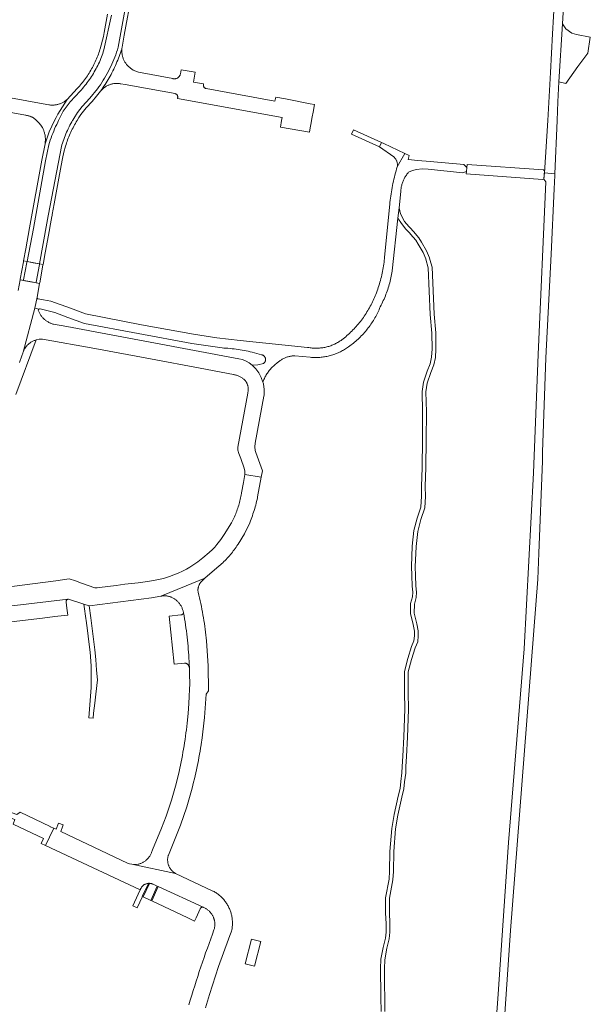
# Model space of a CAD drawing. Extents: x 152825 to 164088, y 457113 to 463005.
# Tile 225 of 256: x 158909 to 159088, y 459723 to 460032. Entities that reach past the tile are written whole.
import ezdxf

# ---------------------------------------------------------------- set-up
doc = ezdxf.new("R2010")
doc.units = 0
doc.header["$LTSCALE"] = 0.5
for name, color, linetype, lineweight in [('B-PV-VH-GESLOTENVERHARDING_ASFALT-GV', 251, 'CONTINUOUS', 18), ('B-PV-VH-GESLOTENVERHARDING_KUNSTSTOF-GV', 251, 'CONTINUOUS', 18), ('B-PV-VH-ONVERHARD_ZAND-GV', 251, 'CONTINUOUS', 18), ('B-PV-VH-OPENVERHARDING_BETONSTRAATSTEEN-GV', 251, 'CONTINUOUS', 18)]:
    doc.layers.add(name, color=color, linetype=linetype, lineweight=lineweight)

msp = doc.modelspace()

# ---------------------------------------------------------------- linework, layer by layer
at = {"layer": 'B-PV-VH-GESLOTENVERHARDING_ASFALT-GV', "flags": 128}
for points in [[(159080.54, 460055.97), (159079.23, 460056.038), (159077.514, 460056.127), (159077.131, 460048.979), (159075.892, 460027.148), (159075.341, 460015.076), (159074.434, 460000), (159073.4, 459983.57), (159076.644, 459983.275), (159077.375, 460000), (159077.63, 460005.85), (159077.93, 460012.068), (159079.086, 460030.311), (159079.491, 460037.443), (159079.56, 460038.653), (159080.41, 460053.63), (159080.491, 460055.092)], [(159022.31, 459993.09), (159013.52, 459997.05), (159012.91, 459995.69), (159021.67, 459991.74)], [(159023.022, 459992.753), (159022.31, 459993.09), (159021.67, 459991.74), (159026.15, 459988.59), (159026.163, 459988.579), (159026.284, 459988.468), (159026.398, 459988.352), (159026.508, 459988.23), (159026.611, 459988.103), (159026.707, 459987.971), (159026.797, 459987.835), (159026.88, 459987.694), (159026.957, 459987.55), (159027.026, 459987.402), (159027.088, 459987.251), (159027.142, 459987.096), (159027.189, 459986.94), (159027.228, 459986.781), (159027.259, 459986.621), (159027.282, 459986.459), (159027.298, 459986.296), (159027.305, 459986.133), (159027.305, 459985.969), (159027.296, 459985.806), (159027.28, 459985.644), (159027.255, 459985.482), (159029.61, 459989.64)], [(159030.984, 459988.989), (159029.61, 459989.64), (159027.255, 459985.482), (159027.058, 459984.839), (159026.868, 459984.195), (159026.686, 459983.547), (159026.512, 459982.898), (159026.346, 459982.247), (159026.187, 459981.594), (159026.036, 459980.939), (159025.893, 459980.282), (159025.758, 459979.624), (159025.631, 459978.964), (159025.511, 459978.302), (159025.4, 459977.64), (159025.296, 459976.976), (159025.2, 459976.31), (159025.112, 459975.644), (159025.032, 459974.977), (159024.96, 459974.308), (159024.91, 459973.79), (159023.3, 459957.12), (159023.26, 459956.709), (159023.196, 459956.133), (159023.125, 459955.557), (159023.045, 459954.982), (159022.958, 459954.408), (159022.863, 459953.836), (159022.76, 459953.264), (159022.649, 459952.695), (159022.53, 459952.127), (159022.404, 459951.561), (159022.269, 459950.996), (159022.127, 459950.433), (159021.977, 459949.873), (159021.82, 459949.314), (159021.654, 459948.758), (159021.481, 459948.204), (159021.301, 459947.653), (159021.113, 459947.104), (159020.917, 459946.557), (159020.714, 459946.014), (159020.503, 459945.473), (159020.5, 459945.466), (159020.312, 459944.989), (159020.116, 459944.514), (159019.913, 459944.043), (159019.702, 459943.575), (159019.484, 459943.11), (159019.259, 459942.648), (159019.027, 459942.19), (159018.787, 459941.736), (159018.541, 459941.286), (159018.288, 459940.839), (159018.027, 459940.397), (159017.76, 459939.959), (159017.486, 459939.524), (159017.205, 459939.095), (159016.918, 459938.669), (159016.624, 459938.248), (159016.323, 459937.832), (159016.016, 459937.42), (159015.703, 459937.014), (159015.383, 459936.612), (159015.057, 459936.215), (159014.725, 459935.824), (159014.387, 459935.437), (159014.043, 459935.056), (159013.693, 459934.681), (159013.338, 459934.311), (159012.976, 459933.946), (159012.609, 459933.587), (159012.236, 459933.234), (159011.858, 459932.887), (159011.475, 459932.545), (159011.086, 459932.21), (159010.692, 459931.881), (159010.293, 459931.558), (159009.889, 459931.241), (159009.622, 459931.049), (159009.351, 459930.864), (159009.076, 459930.685), (159008.796, 459930.513), (159008.512, 459930.348), (159008.224, 459930.19), (159007.932, 459930.039), (159007.637, 459929.895), (159007.338, 459929.758), (159007.036, 459929.629), (159006.731, 459929.507), (159006.423, 459929.393), (159006.113, 459929.286), (159005.8, 459929.187), (159005.484, 459929.095), (159005.167, 459929.011), (159004.847, 459928.935), (159004.526, 459928.866), (159004.203, 459928.806), (159003.879, 459928.753), (159003.554, 459928.708), (159003.227, 459928.671), (159002.9, 459928.642), (159002.572, 459928.622), (159002.244, 459928.609), (159001.916, 459928.604), (159001.587, 459928.607), (159001.259, 459928.618), (159000.931, 459928.637), (159000.604, 459928.664), (159000.277, 459928.699), (159000, 459928.735), (158999.575, 459928.773), (158999.15, 459928.82), (158978.01, 459930.99), (158970.696, 459931.872), (158963.42, 459933.02), (158947.1, 459935.95), (158929.46, 459939.39), (158924.768, 459941.107), (158918.69, 459943.33), (158916.31, 459943.73), (158914.715, 459944.047), (158914.695, 459944.051), (158914.635, 459944.07), (158914.577, 459944.096), (158914.524, 459944.129), (158914.475, 459944.168), (158914.431, 459944.214), (158914.393, 459944.265), (158914.363, 459944.319), (158914.339, 459944.378), (158914.323, 459944.439), (158914.315, 459944.501), (158914.314, 459944.564), (158914.322, 459944.627), (158913.61, 459941.16), (158914.895, 459940.851), (158915.076, 459940.922), (158915.27, 459940.92), (158919.94, 459939.8), (158924.011, 459938.273), (158929.22, 459936.32), (158962.86, 459930.12), (158972.35, 459928.69), (158972.911, 459928.659), (158973.549, 459928.616), (158974.186, 459928.565), (158974.823, 459928.507), (158975.459, 459928.44), (158976.095, 459928.365), (158976.729, 459928.283), (158977.362, 459928.192), (158977.994, 459928.094), (158978.625, 459927.988), (158979.254, 459927.873), (158979.882, 459927.751), (158980.508, 459927.621), (158981.133, 459927.484), (158981.756, 459927.338), (158983.229, 459926.961), (158984.69, 459926.54), (158984.76, 459926.527), (158984.867, 459926.5), (158984.971, 459926.465), (158985.073, 459926.423), (158985.171, 459926.373), (158985.266, 459926.317), (158985.356, 459926.253), (158985.441, 459926.184), (158985.521, 459926.108), (158985.595, 459926.027), (158985.663, 459925.941), (158985.725, 459925.85), (158985.78, 459925.754), (158985.828, 459925.655), (158985.868, 459925.553), (158985.901, 459925.448), (158985.926, 459925.341), (158985.944, 459925.232), (158985.953, 459925.122), (158985.955, 459925.012), (158985.948, 459924.903), (158985.934, 459924.794), (158985.912, 459924.686), (158985.881, 459924.58), (158985.844, 459924.477), (158985.799, 459924.376), (158985.746, 459924.28), (158985.687, 459924.187), (158985.621, 459924.098), (158985.549, 459924.015), (158985.472, 459923.938), (158985.388, 459923.866), (158985.3, 459923.8), (158983.575, 459923.397), (158981.805, 459923.323), (158982.952, 459922.173), (158983.88, 459920.84), (158984.605, 459919.45), (158985.129, 459917.973), (158985.23, 459918.247), (158985.347, 459918.544), (158985.472, 459918.839), (158985.604, 459919.13), (158985.744, 459919.418), (158985.891, 459919.703), (158986.045, 459919.983), (158986.205, 459920.26), (158986.373, 459920.532), (158986.547, 459920.801), (158986.728, 459921.065), (158986.916, 459921.324), (158987.11, 459921.578), (158987.31, 459921.828), (158987.516, 459922.073), (158987.729, 459922.312), (158987.947, 459922.546), (158988.172, 459922.774), (158988.401, 459922.997), (158988.637, 459923.213), (158988.877, 459923.424), (158989.123, 459923.629), (158989.374, 459923.828), (158989.63, 459924.02), (158989.684, 459924.069), (158989.88, 459924.24), (158990.081, 459924.404), (158990.287, 459924.562), (158990.498, 459924.713), (158990.713, 459924.858), (158990.933, 459924.996), (158991.157, 459925.128), (158991.385, 459925.252), (158991.616, 459925.37), (158991.851, 459925.48), (158992.089, 459925.583), (158992.331, 459925.678), (158992.575, 459925.766), (158992.821, 459925.847), (158993.071, 459925.919), (158993.322, 459925.984), (158993.575, 459926.042), (158993.83, 459926.091), (158994.086, 459926.133), (158994.343, 459926.167), (158994.602, 459926.192), (158994.861, 459926.21), (158995.12, 459926.22), (159000, 459925.768), (159000.372, 459925.736), (159000.746, 459925.712), (159001.119, 459925.695), (159001.493, 459925.687), (159001.867, 459925.687), (159002.24, 459925.694), (159002.614, 459925.71), (159002.987, 459925.734), (159003.36, 459925.766), (159003.731, 459925.805), (159004.102, 459925.853), (159004.472, 459925.908), (159004.841, 459925.972), (159005.207, 459926.043), (159005.573, 459926.122), (159005.937, 459926.209), (159006.298, 459926.304), (159006.658, 459926.406), (159007.015, 459926.516), (159007.37, 459926.634), (159007.722, 459926.759), (159008.072, 459926.892), (159008.418, 459927.032), (159008.762, 459927.18), (159009.102, 459927.335), (159009.439, 459927.497), (159009.772, 459927.666), (159010.102, 459927.843), (159010.428, 459928.026), (159010.749, 459928.216), (159011.067, 459928.414), (159011.38, 459928.618), (159011.627, 459928.785), (159012.018, 459929.056), (159012.403, 459929.333), (159012.785, 459929.616), (159013.161, 459929.907), (159013.533, 459930.203), (159013.899, 459930.505), (159014.26, 459930.814), (159014.617, 459931.129), (159014.967, 459931.449), (159015.312, 459931.776), (159015.652, 459932.108), (159015.986, 459932.446), (159016.315, 459932.789), (159016.637, 459933.138), (159016.954, 459933.493), (159017.264, 459933.852), (159017.569, 459934.217), (159017.867, 459934.587), (159018.159, 459934.962), (159018.445, 459935.342), (159018.724, 459935.726), (159018.997, 459936.115), (159019.263, 459936.509), (159019.522, 459936.907), (159019.775, 459937.31), (159020.021, 459937.716), (159020.26, 459938.127), (159020.492, 459938.541), (159020.717, 459938.96), (159020.935, 459939.382), (159021.146, 459939.808), (159021.349, 459940.237), (159021.546, 459940.67), (159021.735, 459941.106), (159021.917, 459941.545), (159021.936, 459941.593), (159021.943, 459941.607), (159022.185, 459942.071), (159022.426, 459942.552), (159022.66, 459943.037), (159022.887, 459943.525), (159023.107, 459944.016), (159023.319, 459944.511), (159023.524, 459945.009), (159023.722, 459945.51), (159023.912, 459946.013), (159024.095, 459946.52), (159024.27, 459947.029), (159024.437, 459947.541), (159024.597, 459948.055), (159024.749, 459948.571), (159024.894, 459949.09), (159025.03, 459949.61), (159025.159, 459950.133), (159025.281, 459950.658), (159025.394, 459951.184), (159025.5, 459951.712), (159025.598, 459952.241), (159025.688, 459952.772), (159025.7, 459952.85), (159027.466, 459969.377), (159027.816, 459972.648), (159028.365, 459977.783), (159028.365, 459977.795), (159028.381, 459978.068), (159028.404, 459978.341), (159028.435, 459978.613), (159028.474, 459978.885), (159028.521, 459979.155), (159028.576, 459979.423), (159028.639, 459979.69), (159028.709, 459979.954), (159028.787, 459980.217), (159028.873, 459980.477), (159028.966, 459980.735), (159029.067, 459980.989), (159029.175, 459981.241), (159029.291, 459981.49), (159029.414, 459981.734), (159029.543, 459981.976), (159029.68, 459982.213), (159029.824, 459982.446), (159029.974, 459982.675), (159030.131, 459982.9), (159030.295, 459983.12), (159030.465, 459983.334), (159030.641, 459983.544), (159030.823, 459983.749), (159032.03, 459984.288), (159033.3, 459984.657), (159035.103, 459984.875), (159036.916, 459984.753), (159045.803, 459983.791), (159047.75, 459983.58), (159048.93, 459983.97), (159049.03, 459985.26), (159048.1, 459986.16), (159037.55, 459987.11), (159033.747, 459987.484), (159030.64, 459987.79)], [(159073.091, 459984.533), (159049.138, 459986.249), (159049.03, 459985.26), (159048.93, 459983.97), (159048.866, 459983.252), (159072.799, 459981.451), (159073.248, 459981.613), (159073.45, 459984.213)], [(158911.177, 459955.757), (158910.071, 459955.96), (158910.021, 459955.687), (158909.016, 459950.211), (158908.983, 459950.032), (158910.045, 459949.834), (158910.08, 459950.018), (158911.126, 459955.494)], [(158913.137, 459955.398), (158911.177, 459955.757), (158911.126, 459955.494), (158910.08, 459950.018), (158910.045, 459949.834), (158910.506, 459949.748), (158913.569, 459949.177), (158914.012, 459949.095), (158914.049, 459949.3), (158915.033, 459954.813), (158915.074, 459955.043)], [(158916.204, 459954.836), (158915.074, 459955.043), (158915.033, 459954.813), (158914.049, 459949.3), (158914.012, 459949.095), (158915.108, 459948.891), (158915.147, 459949.101), (158916.164, 459954.616)]]:
    msp.add_lwpolyline(points, close=True, dxfattribs=at)
for points in [[(158937.62, 460033.074), (158935.267, 460022.106), (158935.092, 460021.556), (158934.907, 460021.008), (158934.714, 460020.464), (158934.51, 460019.924), (158934.298, 460019.387), (158934.076, 460018.854), (158933.845, 460018.324), (158933.605, 460017.799), (158933.355, 460017.278), (158933.097, 460016.762), (158932.83, 460016.25), (158932.554, 460015.742), (158932.27, 460015.24), (158931.977, 460014.742), (158931.675, 460014.25), (158931.365, 460013.763), (158931.046, 460013.281), (158930.719, 460012.805), (158930.384, 460012.334), (158930.041, 460011.87), (158929.69, 460011.411), (158929.331, 460010.959), (158928.965, 460010.513), (158928.59, 460010.073), (158928.208, 460009.64), (158927.819, 460009.213), (158924.709, 460005.881), (158922.544, 460002.969), (158921.084, 460000), (158920.819, 459999.46), (158920.48, 459998.772), (158920.153, 459998.078), (158919.838, 459997.379), (158919.534, 459996.674), (158919.243, 459995.965), (158918.963, 459995.25), (158918.696, 459994.532), (158918.441, 459993.808), (158918.198, 459993.081), (158917.967, 459992.349), (158916.981, 459987.307), (158913.161, 459966.147), (158911.177, 459955.757), (158915.074, 459955.043), (158917.359, 459967.837), (158917.783, 459970.127), (158922.102, 459992.339), (158922.284, 459992.92), (158922.476, 459993.497), (158922.678, 459994.072), (158922.89, 459994.642), (158923.112, 459995.209), (158923.343, 459995.772), (158923.585, 459996.331), (158923.836, 459996.885), (158924.097, 459997.435), (158924.367, 459997.98), (158924.647, 459998.521), (158924.936, 459999.057), (158925.235, 459999.587), (158925.477, 460000), (158925.542, 460000.112), (158925.859, 460000.632), (158926.986, 460002.522), (158928.442, 460004.388), (158930.868, 460007.001), (158933.264, 460009.888), (158933.732, 460010.554), (158934.188, 460011.229), (158934.632, 460011.911), (158935.064, 460012.601), (158935.485, 460013.298), (158935.893, 460014.002), (158936.288, 460014.714), (158936.671, 460015.432), (158937.042, 460016.157), (158937.4, 460016.888), (158937.745, 460017.625), (158938.077, 460018.369), (158938.396, 460019.117), (158938.703, 460019.872), (158938.995, 460020.631), (158939.275, 460021.396), (158939.541, 460022.165), (158939.794, 460022.939), (158944.91, 460051.183)], [(158944.91, 460051.183), (158939.794, 460022.939), (158939.541, 460022.165), (158939.275, 460021.396), (158938.995, 460020.631), (158938.703, 460019.872), (158938.396, 460019.117), (158938.077, 460018.369), (158937.745, 460017.625), (158937.4, 460016.888), (158937.042, 460016.157), (158936.671, 460015.432), (158936.288, 460014.714), (158935.893, 460014.002), (158935.485, 460013.298), (158935.064, 460012.601), (158934.632, 460011.911), (158934.188, 460011.229), (158933.732, 460010.554), (158933.264, 460009.888), (158930.868, 460007.001), (158928.442, 460004.388), (158926.986, 460002.522), (158925.859, 460000.632), (158925.542, 460000.112), (158925.477, 460000), (158925.235, 459999.587), (158924.936, 459999.057), (158924.647, 459998.521), (158924.367, 459997.98), (158924.097, 459997.435), (158923.836, 459996.885), (158923.585, 459996.331), (158923.343, 459995.772), (158923.112, 459995.209), (158922.89, 459994.642), (158922.678, 459994.072), (158922.476, 459993.497), (158922.284, 459992.92), (158922.102, 459992.339), (158917.783, 459970.127), (158917.359, 459967.837), (158915.074, 459955.043), (158916.204, 459954.836), (158916.88, 459958.5), (158918.18, 459965.68), (158918.434, 459967.051), (158918.539, 459967.618), (158918.963, 459969.908), (158919.023, 459970.235), (158919.075, 459970.514), (158919.69, 459973.83), (158920.96, 459980.72), (158921.91, 459985.88), (158922.32, 459988.1), (158922.739, 459990.056), (158923.25, 459991.99), (158923.4, 459992.471), (158923.562, 459992.964), (158923.732, 459993.456), (158923.909, 459993.944), (158924.094, 459994.43), (158924.286, 459994.913), (158924.486, 459995.392), (158924.693, 459995.869), (158924.907, 459996.342), (158925.128, 459996.812), (158925.357, 459997.279), (158925.593, 459997.742), (158925.836, 459998.201), (158926.086, 459998.656), (158926.343, 459999.108), (158926.607, 459999.556), (158926.879, 460000), (158927.438, 460000.944), (158928.087, 460001.831), (158929.758, 460003.922), (158931.55, 460005.91), (158933, 460007.6), (158934.24, 460009.19), (158934.597, 460009.696), (158934.947, 460010.206), (158935.291, 460010.721), (158935.628, 460011.241), (158935.958, 460011.764), (158936.282, 460012.292), (158936.598, 460012.824), (158936.908, 460013.361), (158937.211, 460013.901), (158937.506, 460014.445), (158937.795, 460014.992), (158938.077, 460015.544), (158938.351, 460016.099), (158938.618, 460016.657), (158938.878, 460017.219), (158939.131, 460017.784), (158939.377, 460018.353), (158939.615, 460018.924), (158939.845, 460019.499), (158940.069, 460020.076), (158940.284, 460020.657), (158940.492, 460021.24), (158940.693, 460021.825), (158940.886, 460022.414), (158940.938, 460022.576), (158940.99, 460022.95), (158941.65, 460026.71), (158944.047, 460039.841)], [(158936.44, 460033.29), (158935.39, 460027.57), (158935.16, 460026.34), (158934.12, 460022.46), (158934.042, 460022.211), (158933.885, 460021.729), (158933.72, 460021.249), (158933.547, 460020.771), (158933.367, 460020.296), (158933.18, 460019.824), (158932.985, 460019.356), (158932.783, 460018.89), (158932.573, 460018.428), (158932.357, 460017.968), (158932.133, 460017.513), (158931.901, 460017.061), (158931.663, 460016.613), (158931.418, 460016.168), (158931.166, 460015.727), (158930.907, 460015.291), (158930.641, 460014.858), (158930.368, 460014.43), (158930.088, 460014.006), (158929.802, 460013.587), (158929.509, 460013.172), (158929.21, 460012.762), (158928.905, 460012.357), (158928.593, 460011.956), (158928.274, 460011.561), (158927.95, 460011.17), (158927.619, 460010.785), (158927.283, 460010.405), (158926.94, 460010.03), (158923.78, 460006.62), (158922.247, 460004.318), (158920.819, 460001.95), (158920.274, 460000.979), (158919.747, 460000), (158918.129, 459996.411), (158916.82, 459992.7), (158915.8, 459987.52), (158911.98, 459966.36), (158910.776, 459959.801), (158910.071, 459955.96), (158911.177, 459955.757), (158913.161, 459966.147), (158916.981, 459987.307), (158917.967, 459992.349), (158918.198, 459993.081), (158918.441, 459993.808), (158918.696, 459994.532), (158918.963, 459995.25), (158919.243, 459995.965), (158919.534, 459996.674), (158919.838, 459997.379), (158920.153, 459998.078), (158920.48, 459998.772), (158920.819, 459999.46), (158921.084, 460000), (158922.544, 460002.969), (158924.709, 460005.881), (158927.819, 460009.213), (158928.208, 460009.64), (158928.59, 460010.073), (158928.965, 460010.513), (158929.331, 460010.959), (158929.69, 460011.411), (158930.041, 460011.87), (158930.384, 460012.334), (158930.719, 460012.805), (158931.046, 460013.281), (158931.365, 460013.763), (158931.675, 460014.25), (158931.977, 460014.742), (158932.27, 460015.24), (158932.554, 460015.742), (158932.83, 460016.25), (158933.097, 460016.762), (158933.355, 460017.278), (158933.605, 460017.799), (158933.845, 460018.324), (158934.076, 460018.854), (158934.298, 460019.387), (158934.51, 460019.924), (158934.714, 460020.464), (158934.907, 460021.008), (158935.092, 460021.556), (158935.267, 460022.106), (158937.62, 460033.074)], [(158888.952, 460005.674), (158910.65, 460001.63), (158910.76, 460001.623), (158910.961, 460001.605), (158911.161, 460001.578), (158911.359, 460001.544), (158911.556, 460001.502), (158911.752, 460001.452), (158911.945, 460001.394), (158912.135, 460001.328), (158912.323, 460001.256), (158912.508, 460001.175), (158912.69, 460001.088), (158912.868, 460000.993), (158913.042, 460000.891), (158913.212, 460000.783), (158913.377, 460000.668), (158913.538, 460000.546), (158913.694, 460000.418), (158913.844, 460000.284), (158913.99, 460000.144), (158914.128, 460000), (158915.032, 459999.123), (158915.779, 459998.111), (158915.858, 459997.981), (158915.981, 459997.764), (158916.097, 459997.544), (158916.206, 459997.32), (158916.308, 459997.093), (158916.402, 459996.862), (158916.489, 459996.629), (158916.569, 459996.393), (158916.641, 459996.154), (158916.705, 459995.913), (158916.761, 459995.671), (158916.81, 459995.426), (158916.851, 459995.181), (158916.883, 459994.934), (158916.908, 459994.686), (158916.925, 459994.437), (158916.934, 459994.188), (158916.935, 459993.939), (158916.928, 459993.69), (158916.913, 459993.441), (158916.89, 459993.193), (158916.859, 459992.946), (158916.82, 459992.7), (158918.129, 459996.411), (158919.747, 460000), (158920.274, 460000.979), (158920.819, 460001.95), (158922.247, 460004.318), (158923.78, 460006.62), (158923.755, 460006.598), (158923.575, 460006.443), (158923.39, 460006.295), (158923.201, 460006.153), (158923.006, 460006.017), (158922.807, 460005.888), (158922.604, 460005.766), (158922.396, 460005.651), (158922.185, 460005.543), (158921.971, 460005.441), (158921.753, 460005.348), (158921.532, 460005.261), (158921.308, 460005.182), (158921.082, 460005.111), (158920.853, 460005.048), (158920.623, 460004.992), (158920.391, 460004.944), (158920.157, 460004.903), (158919.922, 460004.871), (158919.686, 460004.847), (158919.449, 460004.83), (158919.212, 460004.822), (158918.975, 460004.822), (158918.738, 460004.829), (158918.501, 460004.845), (158918.265, 460004.869), (158918.03, 460004.9), (158916.26, 460005.223), (158905.948, 460007.107)], [(159059.49, 459698.467), (159062.711, 459746.046), (159070.729, 459848.185), (159071.294, 459856.234), (159071.675, 459864.294), (159072.745, 459893.136), (159072.788, 459896.026), (159073.792, 459925.536), (159075.506, 459958.107), (159076.41, 459978.585), (159076.62, 459982.74), (159076.644, 459983.275), (159073.4, 459983.57), (159073.248, 459981.613), (159073.874, 459980.739), (159071.419, 459926.626), (159069.981, 459889.525), (159067.076, 459834.297), (159062.146, 459773.607), (159058.773, 459724.608), (159055.228, 459676.458)], [(158908.767, 459924.107), (158909.54, 459926.2), (158909.84, 459927.01), (158909.899, 459927.193), (158909.955, 459927.377), (158913.61, 459941.16), (158914.322, 459944.627), (158915.108, 459948.891), (158912.03, 459949.464), (158908.983, 459950.032), (158908.37, 459946.69)]]:
    msp.add_lwpolyline(points, dxfattribs=at)
at = {"layer": 'B-PV-VH-GESLOTENVERHARDING_KUNSTSTOF-GV', "flags": 128}
msp.add_lwpolyline([(158979.539, 459735.603), (158982.443, 459734.848), (158984.456, 459742.59), (158981.553, 459743.345)], close=True, dxfattribs=at)
at = {"layer": 'B-PV-VH-ONVERHARD_ZAND-GV', "flags": 128}
for points in [[(159027.816, 459972.648), (159027.466, 459969.377), (159028.542, 459967.71), (159029.981, 459965.916), (159031.205, 459964.643), (159031.454, 459964.384), (159033.07, 459962.454), (159033.826, 459961.249), (159035.392, 459958.562), (159036.201, 459956.582), (159036.229, 459956.482), (159036.992, 459953.776), (159037.6, 459939.183), (159038.098, 459933.339), (159038.172, 459928.375), (159038.025, 459925.819), (159037.548, 459923.717), (159036.603, 459921.375), (159035.499, 459917.906), (159035.064, 459915.014), (159035.18, 459908.683), (159035.119, 459899.889), (159035.059, 459891.198), (159034.806, 459885.247), (159034.863, 459882.169), (159034.68, 459878.751), (159033.524, 459875.285), (159032.488, 459871.404), (159031.951, 459866.567), (159031.715, 459860.108), (159031.773, 459857.328), (159031.89, 459853.947), (159032.132, 459852.1), (159032.033, 459850.634), (159031.427, 459848.563), (159031.362, 459845.369), (159032.24, 459841.93), (159032.635, 459839.88), (159032.635, 459838.431), (159032.484, 459836.804), (159031.765, 459835.115), (159030.54, 459831.346), (159029.509, 459827.267), (159029.527, 459820.749), (159029.602, 459815.374), (159029.312, 459806.739), (159029.003, 459800.649), (159028.789, 459797.46), (159028.713, 459795.442), (159028.331, 459792.735), (159028.143, 459790.596), (159027.544, 459788.127), (159026.299, 459782.438), (159025.552, 459778.004), (159024.946, 459770.823), (159024.828, 459764.597), (159024.697, 459762.078), (159023.572, 459756.246), (159023.571, 459751.607), (159023.762, 459748.157), (159023.762, 459745.528), (159023.582, 459743.594), (159022.863, 459740.741), (159022.146, 459737.02), (159022.004, 459734.161), (159022.042, 459731.091), (159022.1, 459728.683), (159022.137, 459725.066), (159022.193, 459720.671)], [(159023.394, 459720.666), (159023.337, 459725.08), (159023.299, 459728.704), (159023.242, 459731.113), (159023.205, 459734.139), (159023.34, 459736.876), (159024.035, 459740.481), (159024.768, 459743.391), (159024.962, 459745.472), (159024.962, 459748.19), (159024.771, 459751.641), (159024.772, 459756.131), (159025.891, 459761.933), (159026.027, 459764.554), (159026.145, 459770.761), (159026.744, 459777.854), (159027.478, 459782.21), (159028.713, 459787.857), (159029.33, 459790.401), (159029.524, 459792.598), (159029.91, 459795.335), (159029.988, 459797.398), (159030.201, 459800.578), (159030.511, 459806.688), (159030.802, 459815.362), (159030.727, 459820.759), (159030.709, 459827.12), (159031.693, 459831.013), (159032.889, 459834.694), (159033.661, 459836.506), (159033.835, 459838.375), (159033.835, 459839.994), (159033.412, 459842.192), (159032.565, 459845.507), (159032.623, 459848.379), (159033.222, 459850.422), (159033.338, 459852.138), (159033.088, 459854.046), (159032.973, 459857.361), (159032.916, 459860.098), (159033.149, 459866.478), (159033.671, 459871.181), (159034.674, 459874.94), (159035.87, 459878.525), (159036.064, 459882.148), (159036.007, 459885.232), (159036.259, 459891.169), (159036.319, 459899.881), (159036.38, 459908.69), (159036.266, 459914.935), (159036.671, 459917.633), (159037.732, 459920.968), (159038.697, 459923.357), (159039.218, 459925.651), (159039.373, 459928.349), (159039.297, 459933.399), (159038.798, 459939.259), (159038.185, 459953.966), (159037.493, 459956.42), (159037.338, 459956.973), (159036.471, 459959.094), (159034.852, 459961.87), (159034.043, 459963.161), (159032.348, 459965.186), (159031.283, 459966.294), (159030.883, 459966.709), (159029.554, 459968.367), (159028.321, 459970.757), (159027.816, 459972.648)], [(158907.71, 459914.09), (158914, 459931.19), (158913.789, 459931.125), (158913.581, 459931.052), (158913.375, 459930.972), (158913.173, 459930.884), (158912.973, 459930.789), (158912.778, 459930.687), (158912.586, 459930.578), (158912.398, 459930.462), (158912.215, 459930.339), (158912.036, 459930.209), (158911.862, 459930.074), (158911.693, 459929.932), (158911.529, 459929.784), (158911.371, 459929.63), (158911.218, 459929.47), (158911.072, 459929.306), (158910.931, 459929.135), (158910.797, 459928.96), (158910.669, 459928.78), (158910.548, 459928.596), (158910.433, 459928.407), (158910.325, 459928.215), (158910.225, 459928.018), (158910.131, 459927.818), (158910.045, 459927.615), (158909.966, 459927.409), (158909.955, 459927.377), (158909.899, 459927.193), (158909.84, 459927.01), (158909.54, 459926.2), (158908.767, 459924.107)]]:
    msp.add_lwpolyline(points, dxfattribs=at)
for points in [[(158949.615, 459760.814), (158949.602, 459760.815), (158949.55, 459760.817), (158949.499, 459760.819), (158949.447, 459760.819), (158949.395, 459760.819), (158949.243, 459760.812), (158949.224, 459760.81), (158947.254, 459756.701), (158947.389, 459756.636), (158947.57, 459756.552)], [(158952.338, 459759.794), (158952.02, 459759.94), (158949.94, 459755.45), (158950.257, 459755.302)]]:
    msp.add_lwpolyline(points, close=True, dxfattribs=at)
at = {"layer": 'B-PV-VH-OPENVERHARDING_BETONSTRAATSTEEN-GV', "flags": 128}
for points in [[(159080.151, 460028.764), (159079.086, 460030.311), (159077.93, 460012.068), (159080.127, 460011.561), (159083.835, 460016.913), (159086.969, 460021.143), (159087.782, 460026.106), (159083.446, 460026.929), (159082.019, 460027.385)], [(158934.24, 460009.19), (158934.282, 460009.242), (158934.429, 460009.416), (158934.582, 460009.585), (158934.74, 460009.748), (158934.905, 460009.905), (158935.074, 460010.056), (158935.249, 460010.202), (158935.429, 460010.341), (158935.614, 460010.474), (158935.803, 460010.6), (158935.996, 460010.719), (158936.194, 460010.832), (158936.395, 460010.937), (158936.6, 460011.036), (158936.809, 460011.127), (158937.02, 460011.21), (158937.234, 460011.287), (158937.451, 460011.355), (158937.67, 460011.416), (158937.891, 460011.47), (158938.114, 460011.515), (158938.339, 460011.552), (158938.564, 460011.582), (158938.79, 460011.604), (158939.017, 460011.617), (158939.245, 460011.623), (158939.472, 460011.621), (158939.699, 460011.611), (158939.926, 460011.592), (158940.152, 460011.566), (158940.376, 460011.532), (158940.6, 460011.49), (158941.9, 460011.252), (158943.67, 460010.93), (158945.37, 460010.622), (158957.58, 460008.41), (158957.587, 460008.409), (158957.675, 460008.389), (158957.761, 460008.361), (158957.844, 460008.325), (158957.924, 460008.282), (158958, 460008.233), (158958.071, 460008.177), (158958.137, 460008.115), (158958.197, 460008.047), (158958.251, 460007.974), (158958.299, 460007.897), (158958.339, 460007.816), (158958.372, 460007.731), (158958.397, 460007.644), (158958.415, 460007.556), (158958.425, 460007.466), (158958.427, 460007.375), (158958.421, 460007.285), (158958.407, 460007.195), (158958.385, 460007.107), (158958.355, 460007.022), (158958.318, 460006.939), (158991.191, 460000.887), (158990.99, 460000), (158990.599, 459997.927), (158999.769, 459996.34), (159000, 459997.662), (159000.27, 459999.215), (159000.406, 460000), (159000.603, 460001.128), (159000.86, 460002.61), (159001.27, 460004.97), (159000, 460005.221), (158992.18, 460006.76), (158989.134, 460007.319), (158988.895, 460006.018), (158967.32, 460009.99), (158967.234, 460010.015), (158967.146, 460010.048), (158967.061, 460010.089), (158966.98, 460010.137), (158966.904, 460010.191), (158966.832, 460010.252), (158966.766, 460010.319), (158966.705, 460010.391), (158966.651, 460010.468), (158966.604, 460010.549), (158966.564, 460010.634), (158966.531, 460010.722), (158966.506, 460010.813), (158966.488, 460010.905), (158966.479, 460010.999), (158966.477, 460011.093), (158966.484, 460011.187), (158966.498, 460011.28), (158966.52, 460011.371), (158966.55, 460011.46), (158963.346, 460012.041), (158963.855, 460015.106), (158959.53, 460015.87), (158959.27, 460014.58), (158959.269, 460014.577), (158959.236, 460014.457), (158959.196, 460014.338), (158959.148, 460014.221), (158959.092, 460014.108), (158959.03, 460013.999), (158958.96, 460013.894), (158958.885, 460013.794), (158958.803, 460013.698), (158958.715, 460013.609), (158958.621, 460013.524), (158958.523, 460013.446), (158958.419, 460013.375), (158958.311, 460013.31), (158958.2, 460013.252), (158958.085, 460013.201), (158957.966, 460013.158), (158957.846, 460013.122), (158957.723, 460013.094), (158957.599, 460013.074), (158957.474, 460013.062), (158957.348, 460013.057), (158957.222, 460013.061), (158957.097, 460013.073), (158956.973, 460013.093), (158956.85, 460013.12), (158946.17, 460015.18), (158945.317, 460015.455), (158944.499, 460015.819), (158943.569, 460016.415), (158942.751, 460017.158), (158942.714, 460017.198), (158942.558, 460017.372), (158942.408, 460017.551), (158942.265, 460017.736), (158942.128, 460017.925), (158941.997, 460018.119), (158941.873, 460018.317), (158941.756, 460018.519), (158941.646, 460018.725), (158941.544, 460018.935), (158941.448, 460019.148), (158941.36, 460019.364), (158941.279, 460019.583), (158941.206, 460019.805), (158941.14, 460020.029), (158941.082, 460020.256), (158941.032, 460020.484), (158940.99, 460020.714), (158940.955, 460020.945), (158940.929, 460021.177), (158940.911, 460021.41), (158940.9, 460021.643), (158940.898, 460021.877), (158940.903, 460022.11), (158940.916, 460022.343), (158940.938, 460022.576), (158940.886, 460022.414), (158940.693, 460021.825), (158940.492, 460021.24), (158940.284, 460020.657), (158940.069, 460020.076), (158939.845, 460019.499), (158939.615, 460018.924), (158939.377, 460018.353), (158939.131, 460017.784), (158938.878, 460017.219), (158938.618, 460016.657), (158938.351, 460016.099), (158938.077, 460015.544), (158937.795, 460014.992), (158937.506, 460014.445), (158937.211, 460013.901), (158936.908, 460013.361), (158936.598, 460012.824), (158936.282, 460012.292), (158935.958, 460011.764), (158935.628, 460011.241), (158935.291, 460010.721), (158934.947, 460010.206), (158934.597, 460009.696)], [(158914.895, 459940.851), (158913.61, 459941.16), (158909.955, 459927.377), (158909.966, 459927.409), (158910.045, 459927.615), (158910.131, 459927.818), (158910.225, 459928.018), (158910.325, 459928.215), (158910.433, 459928.407), (158910.548, 459928.596), (158910.669, 459928.78), (158910.797, 459928.96), (158910.931, 459929.135), (158911.072, 459929.306), (158911.218, 459929.47), (158911.371, 459929.63), (158911.529, 459929.784), (158911.693, 459929.932), (158911.862, 459930.074), (158912.036, 459930.209), (158912.215, 459930.339), (158912.398, 459930.462), (158912.586, 459930.578), (158912.778, 459930.687), (158912.973, 459930.789), (158913.173, 459930.884), (158913.375, 459930.972), (158913.581, 459931.052), (158913.789, 459931.125), (158914, 459931.19), (158915.025, 459931.41), (158916.071, 459931.468), (158932.41, 459928.47), (158949.89, 459925.25), (158965.47, 459922.3), (158975.94, 459920.36), (158975.984, 459920.352), (158976.216, 459920.303), (158976.446, 459920.247), (158976.673, 459920.183), (158976.899, 459920.111), (158977.122, 459920.032), (158977.342, 459919.945), (158977.559, 459919.851), (158977.773, 459919.749), (158977.983, 459919.641), (158978.19, 459919.525), (158978.392, 459919.402), (158978.591, 459919.273), (158978.784, 459919.137), (158978.973, 459918.995), (158979.157, 459918.846), (158979.336, 459918.691), (158979.51, 459918.53), (158979.545, 459918.488), (158979.661, 459918.344), (158979.771, 459918.194), (158979.874, 459918.04), (158979.97, 459917.882), (158980.059, 459917.719), (158980.141, 459917.553), (158980.216, 459917.384), (158980.284, 459917.211), (158980.344, 459917.036), (158980.396, 459916.858), (158980.441, 459916.678), (158980.478, 459916.496), (158980.507, 459916.313), (158980.528, 459916.129), (158980.541, 459915.944), (158980.547, 459915.759), (158980.544, 459915.574), (158980.533, 459915.389), (158980.514, 459915.204), (158980.487, 459915.021), (158980.453, 459914.839), (158980.41, 459914.658), (158980.36, 459914.48), (158977.26, 459897.62), (158977.295, 459896.609), (158977.55, 459895.63), (158978.18, 459893.97), (158979.29, 459890.96), (158979.468, 459889.998), (158979.48, 459889.02), (158984.612, 459888.131), (158984.983, 459890.115), (158982.9, 459895.9), (158982.72, 459896.525), (158982.593, 459897.657), (158982.71, 459898.79), (158985.44, 459913.58), (158985.475, 459913.875), (158985.501, 459914.171), (158985.52, 459914.467), (158985.531, 459914.764), (158985.533, 459915.061), (158985.528, 459915.358), (158985.515, 459915.655), (158985.494, 459915.951), (158985.464, 459916.247), (158985.427, 459916.541), (158985.382, 459916.835), (158985.329, 459917.127), (158985.268, 459917.418), (158985.199, 459917.707), (158985.129, 459917.973), (158984.605, 459919.45), (158983.88, 459920.84), (158982.952, 459922.173), (158981.805, 459923.323), (158980.872, 459924.008), (158979.859, 459924.57), (158978.724, 459925.017), (158977.54, 459925.31), (158923.674, 459935.359), (158919.483, 459936.141), (158919.317, 459936.186), (158919.091, 459936.254), (158918.868, 459936.329), (158918.648, 459936.412), (158918.43, 459936.503), (158918.216, 459936.601), (158918.005, 459936.706), (158917.797, 459936.818), (158917.594, 459936.937), (158917.395, 459937.063), (158917.2, 459937.196), (158917.01, 459937.335), (158916.824, 459937.481), (158916.644, 459937.632), (158916.469, 459937.79), (158916.299, 459937.954), (158916.135, 459938.123), (158915.977, 459938.298), (158915.825, 459938.478), (158915.679, 459938.663), (158915.54, 459938.853), (158915.407, 459939.048), (158915.28, 459939.247), (158915.161, 459939.45), (158915.048, 459939.657), (158914.943, 459939.868), (158914.844, 459940.082), (158914.753, 459940.3), (158914.67, 459940.52), (158914.746, 459940.71)], [(158943.983, 459766.797), (158957.759, 459763.87), (158957.596, 459763.967), (158957.429, 459764.075), (158957.267, 459764.19), (158957.109, 459764.311), (158956.956, 459764.439), (158956.809, 459764.573), (158956.667, 459764.712), (158956.53, 459764.857), (158956.4, 459765.008), (158956.276, 459765.163), (158956.158, 459765.324), (158956.047, 459765.489), (158955.942, 459765.658), (158955.844, 459765.832), (158955.753, 459766.009), (158955.67, 459766.19), (158955.594, 459766.373), (158955.525, 459766.56), (158955.464, 459766.75), (158955.41, 459766.942), (158955.365, 459767.135), (158955.327, 459767.331), (158955.297, 459767.527), (158955.275, 459767.725), (158955.26, 459767.924), (158955.254, 459768.123), (158955.256, 459768.322), (158955.266, 459768.521), (158955.284, 459768.719), (158955.31, 459768.916), (158955.343, 459769.113), (158955.385, 459769.307), (158955.434, 459769.5), (158955.491, 459769.691), (158958.011, 459775.938), (158959.27, 459779.06), (158961.277, 459784.803), (158962.92, 459790.66), (158963.172, 459791.617), (158963.415, 459792.576), (158963.651, 459793.537), (158963.88, 459794.5), (158964.1, 459795.465), (158964.313, 459796.432), (158964.517, 459797.4), (158964.714, 459798.37), (158964.903, 459799.341), (158965.085, 459800.314), (158965.258, 459801.288), (158965.424, 459802.264), (158965.581, 459803.241), (158965.731, 459804.219), (158965.873, 459805.198), (158965.93, 459805.61), (158966.795, 459812.828), (158967.31, 459820.08), (158968.11, 459821.2), (158967.978, 459829.038), (158967.45, 459836.86), (158967.359, 459837.765), (158967.26, 459838.669), (158967.153, 459839.573), (158967.038, 459840.475), (158966.916, 459841.377), (158966.785, 459842.277), (158966.647, 459843.176), (158966.5, 459844.074), (158966.346, 459844.97), (158966.183, 459845.865), (158966.013, 459846.759), (158965.835, 459847.651), (158965.65, 459848.542), (158965.456, 459849.43), (158965.255, 459850.317), (158965.045, 459851.203), (158964.828, 459852.086), (158964.82, 459852.12), (158964.815, 459852.154), (158964.791, 459852.327), (158964.776, 459852.501), (158964.769, 459852.675), (158964.77, 459852.85), (158964.779, 459853.024), (158964.796, 459853.198), (158964.821, 459853.371), (158964.853, 459853.542), (158964.894, 459853.712), (158964.942, 459853.879), (158964.998, 459854.045), (158965.061, 459854.207), (158965.132, 459854.367), (158965.21, 459854.523), (158965.295, 459854.675), (158965.387, 459854.823), (158965.486, 459854.967), (158965.591, 459855.107), (158965.703, 459855.241), (158965.82, 459855.37), (158966.89, 459856.5), (158961.088, 459854.112), (158953.16, 459850.85), (158953.26, 459850.868), (158953.472, 459850.902), (158953.685, 459850.927), (158953.899, 459850.944), (158954.113, 459850.953), (158954.328, 459850.954), (158954.542, 459850.948), (158954.756, 459850.933), (158954.97, 459850.91), (158955.182, 459850.879), (158955.393, 459850.841), (158955.602, 459850.794), (158955.81, 459850.74), (158956.016, 459850.678), (158956.218, 459850.609), (158956.419, 459850.532), (158956.616, 459850.447), (158956.81, 459850.356), (158957, 459850.257), (158957.187, 459850.151), (158957.37, 459850.038), (158957.548, 459849.919), (158957.721, 459849.793), (158957.89, 459849.66), (158957.972, 459849.591), (158958.147, 459849.435), (158958.316, 459849.273), (158958.481, 459849.105), (158958.639, 459848.932), (158958.791, 459848.753), (158958.937, 459848.57), (158959.077, 459848.381), (158959.21, 459848.188), (158959.337, 459847.99), (158959.457, 459847.789), (158959.569, 459847.583), (158959.675, 459847.374), (158959.774, 459847.161), (158959.865, 459846.944), (158959.949, 459846.725), (158960.025, 459846.503), (158960.094, 459846.279), (158960.155, 459846.052), (158960.208, 459845.824), (158960.249, 459845.602), (158960.418, 459844.661), (158960.578, 459843.718), (158960.731, 459842.775), (158960.876, 459841.83), (158961.013, 459840.884), (158961.142, 459839.936), (158961.263, 459838.988), (158961.376, 459838.039), (158961.481, 459837.089), (158961.578, 459836.138), (158961.668, 459835.186), (158961.749, 459834.233), (158961.822, 459833.28), (158961.887, 459832.326), (158961.945, 459831.372), (158961.994, 459830.418), (158962.036, 459829.462), (158962.069, 459828.507), (158962.095, 459827.486), (158962.112, 459826.464), (158962.17, 459823.22), (158962.15, 459821.66), (158962.054, 459819.434), (158961.919, 459817.21), (158961.678, 459814.102), (158961.37, 459811), (158961.37, 459810.996), (158961.258, 459809.98), (158961.138, 459808.966), (158961.01, 459807.953), (158960.874, 459806.94), (158960.731, 459805.929), (158960.579, 459804.919), (158960.419, 459803.91), (158960.252, 459802.902), (158960.077, 459801.896), (158959.894, 459800.891), (158959.703, 459799.888), (158959.504, 459798.886), (158959.297, 459797.886), (158959.082, 459796.887), (158958.86, 459795.89), (158957.93, 459792.05), (158956.476, 459786.923), (158954.78, 459781.87), (158953.3, 459778.14), (158950.53, 459771.27), (158950.22, 459770.48), (158950.165, 459770.341), (158950.079, 459770.141), (158949.985, 459769.944), (158949.884, 459769.751), (158949.776, 459769.561), (158949.662, 459769.376), (158949.54, 459769.195), (158949.412, 459769.019), (158949.278, 459768.847), (158949.137, 459768.681), (158948.991, 459768.52), (158948.838, 459768.364), (158948.68, 459768.214), (158948.517, 459768.07), (158948.348, 459767.932), (158948.175, 459767.8), (158947.997, 459767.675), (158947.814, 459767.556), (158947.627, 459767.444), (158947.436, 459767.339), (158947.241, 459767.242), (158947.043, 459767.151), (158946.842, 459767.068), (158946.637, 459766.992), (158946.431, 459766.924), (158946.221, 459766.863), (158946.01, 459766.81), (158944.997, 459766.711)], [(158906.2, 459842.76), (158915.976, 459843.958), (158919.912, 459844.44), (158922.85, 459844.8), (158923.95, 459844.93), (158923.687, 459847.099), (158923.46, 459848.97), (158923.455, 459848.992), (158923.444, 459849.071), (158923.441, 459849.151), (158923.445, 459849.231), (158923.458, 459849.31), (158923.478, 459849.387), (158923.506, 459849.461), (158923.542, 459849.533), (158923.584, 459849.601), (158923.633, 459849.664), (158923.688, 459849.722), (158923.748, 459849.774), (158923.814, 459849.819), (158923.883, 459849.858), (158923.957, 459849.89), (158924.033, 459849.915), (158905.59, 459847.7)], [(158930.658, 459847.853), (158929.01, 459848.39), (158929.115, 459847.635), (158929.64, 459843.84), (158929.7, 459843.27), (158930.11, 459840.06), (158930.549, 459836.543), (158930.96, 459833.25), (158931.3, 459829.04), (158931.3, 459825.668), (158931.3, 459822.19), (158930.58, 459812.7), (158931.87, 459812.56), (158932.04, 459814.13), (158932.387, 459817.265), (158932.7, 459820.1), (158933.23, 459824.67), (158932.95, 459827.67), (158932.761, 459831.003), (158932.39, 459833.98), (158931.14, 459844.02), (158930.66, 459847.84)], [(158960.249, 459845.602), (158960.208, 459845.824), (158960.212, 459845.779), (158960.214, 459845.702), (158960.207, 459845.625), (158960.193, 459845.549), (158960.171, 459845.476), (158960.141, 459845.405), (158960.104, 459845.337), (158960.06, 459845.274), (158960.01, 459845.215), (158959.954, 459845.162), (158959.893, 459845.115), (158959.827, 459845.075), (158959.758, 459845.042), (158959.685, 459845.016), (158959.61, 459844.997), (158959.534, 459844.987), (158959.457, 459844.984), (158959.38, 459844.99), (158955.76, 459844.62), (158957.263, 459829.535), (158960.563, 459829.864), (158960.645, 459829.86), (158960.756, 459829.847), (158960.866, 459829.826), (158960.974, 459829.797), (158961.079, 459829.761), (158961.182, 459829.717), (158961.282, 459829.666), (158961.377, 459829.609), (158961.468, 459829.544), (158961.555, 459829.473), (158961.636, 459829.396), (158961.711, 459829.313), (158961.78, 459829.226), (158961.843, 459829.133), (158961.899, 459829.036), (158961.948, 459828.936), (158961.99, 459828.832), (158962.024, 459828.726), (158962.05, 459828.617), (158962.069, 459828.507), (158962.036, 459829.462), (158961.994, 459830.418), (158961.945, 459831.372), (158961.887, 459832.326), (158961.822, 459833.28), (158961.749, 459834.233), (158961.668, 459835.186), (158961.578, 459836.138), (158961.481, 459837.089), (158961.376, 459838.039), (158961.263, 459838.988), (158961.142, 459839.936), (158961.013, 459840.884), (158960.876, 459841.83), (158960.731, 459842.775), (158960.578, 459843.718), (158960.418, 459844.661)], [(158892.433, 459789.333), (158890.087, 459790.244), (158889.77, 459789.411), (158888.74, 459786.82), (158891.249, 459785.8), (158892.96, 459785.12), (158898, 459783.05), (158898.57, 459783.95), (158907.38, 459780.87), (158906.83, 459779.39), (158916.38, 459774.87), (158915.63, 459773.3), (158916.99, 459772.72), (158918.199, 459775.242), (158919.55, 459778.062), (158918.404, 459778.5), (158918.46, 459778.647), (158908.99, 459783.14), (158908.01, 459782.37), (158899.45, 459785.41), (158899.97, 459786.35), (158894.132, 459788.687)], [(158949.224, 459760.81), (158949.092, 459760.797), (158948.942, 459760.775), (158948.793, 459760.744), (158948.646, 459760.706), (158948.501, 459760.66), (158948.359, 459760.606), (158948.22, 459760.545), (158948.084, 459760.477), (158947.952, 459760.401), (158947.824, 459760.319), (158947.701, 459760.231), (158947.582, 459760.135), (158947.469, 459760.034), (158947.361, 459759.927), (158947.259, 459759.815), (158947.163, 459759.697), (158947.074, 459759.574), (158946.991, 459759.447), (158946.915, 459759.315), (158946.845, 459759.18), (158946.783, 459759.041), (158946.729, 459758.9), (158946.681, 459758.755), (158946.68, 459758.75), (158946.046, 459757.367), (158944.38, 459753.73), (158945.724, 459753.123), (158946.573, 459754.934), (158947.389, 459756.636), (158947.254, 459756.701)], [(158949.94, 459755.45), (158952.02, 459759.94), (158950.7, 459760.54), (158950.653, 459760.562), (158950.606, 459760.582), (158950.558, 459760.602), (158950.51, 459760.621), (158950.461, 459760.639), (158950.412, 459760.657), (158950.363, 459760.673), (158950.314, 459760.689), (158950.264, 459760.704), (158950.214, 459760.718), (158950.164, 459760.731), (158950.114, 459760.743), (158950.063, 459760.754), (158950.013, 459760.764), (158949.962, 459760.774), (158949.911, 459760.782), (158949.86, 459760.79), (158949.808, 459760.797), (158949.757, 459760.803), (158949.705, 459760.808), (158949.654, 459760.812), (158949.615, 459760.814), (158947.57, 459756.552)], [(158952.338, 459759.794), (158950.257, 459755.302), (158961.594, 459750), (158963.73, 459749), (158964.186, 459750), (158965.45, 459752.768), (158965.462, 459752.81), (158965.49, 459752.883), (158965.526, 459752.953), (158965.568, 459753.02), (158965.617, 459753.081), (158965.672, 459753.138), (158965.732, 459753.188), (158965.797, 459753.233), (158965.866, 459753.27), (158965.939, 459753.3), (158966.014, 459753.322), (158966.092, 459753.337), (158966.17, 459753.344), (158966.249, 459753.343), (158966.327, 459753.334), (158966.403, 459753.317)]]:
    msp.add_lwpolyline(points, close=True, dxfattribs=at)
for points in [[(158905.59, 459847.7), (158924.033, 459849.915), (158924.111, 459849.931), (158924.19, 459849.94), (158929.01, 459848.39), (158930.658, 459847.853), (158930.66, 459847.84), (158930.719, 459847.847), (158950.25, 459850.3), (158953.16, 459850.85), (158961.088, 459854.112), (158966.89, 459856.5), (158971.45, 459860.34), (158971.823, 459860.667), (158972.19, 459861), (158972.552, 459861.339), (158972.909, 459861.683), (158973.26, 459862.034), (158973.605, 459862.39), (158973.945, 459862.751), (158974.278, 459863.118), (158974.606, 459863.49), (158974.927, 459863.868), (158975.243, 459864.251), (158975.552, 459864.638), (158975.855, 459865.031), (158976.152, 459865.428), (158976.442, 459865.83), (158976.725, 459866.237), (158977.003, 459866.649), (158977.273, 459867.064), (158977.34, 459867.17), (158979.324, 459870.441), (158980.98, 459873.89), (158981.202, 459874.431), (158981.417, 459874.974), (158981.625, 459875.521), (158981.825, 459876.07), (158982.017, 459876.622), (158982.202, 459877.176), (158982.38, 459877.733), (158982.549, 459878.293), (158982.711, 459878.854), (158982.866, 459879.418), (158983.012, 459879.984), (158983.151, 459880.552), (158983.282, 459881.122), (158983.405, 459881.693), (158983.46, 459881.96), (158984.612, 459888.131), (158979.48, 459889.02), (158979, 459886.52), (158978.395, 459883.231), (158978.371, 459883.071), (158978.294, 459882.601), (158978.21, 459882.132), (158978.118, 459881.664), (158978.017, 459881.198), (158977.91, 459880.734), (158977.794, 459880.271), (158977.67, 459879.811), (158977.539, 459879.353), (158977.4, 459878.897), (158977.254, 459878.444), (158977.1, 459877.992), (158976.938, 459877.544), (158976.769, 459877.098), (158976.593, 459876.656), (158976.409, 459876.216), (158976.218, 459875.78), (158976.019, 459875.346), (158975.813, 459874.916), (158975.6, 459874.49), (158975.3, 459873.86), (158973.035, 459870.233), (158971.892, 459868.6), (158970.694, 459867.033), (158970.007, 459866.231), (158969.304, 459865.505), (158968.307, 459864.572), (158966.322, 459862.839), (158964.716, 459861.606), (158963.11, 459860.53), (158962.198, 459859.96), (158961.199, 459859.372), (158959.92, 459858.696), (158958.589, 459858.049), (158955.848, 459856.972), (158953.93, 459856.392), (158951.903, 459855.951), (158949.025, 459855.41), (158946.599, 459855.118), (158945.984, 459855.044), (158941.892, 459854.568), (158939.088, 459854.193), (158933.947, 459853.533), (158933.21, 459853.44), (158932.843, 459853.421), (158932.48, 459853.48), (158928.29, 459854.97), (158926.391, 459855.712), (158924.421, 459856.237), (158920.16, 459855.695), (158903.17, 459853.46)], [(158967.17, 459721.75), (158968.39, 459725.96), (158971.224, 459734.704), (158974.37, 459743.34), (158974.79, 459744.45), (158975.166, 459745.512), (158975.46, 459746.6), (158975.577, 459748.299), (158975.454, 459749.997), (158975.405, 459750.296), (158975.348, 459750.593), (158975.282, 459750.889), (158975.21, 459751.183), (158975.129, 459751.474), (158975.041, 459751.764), (158974.945, 459752.051), (158974.842, 459752.336), (158974.731, 459752.617), (158974.613, 459752.896), (158974.487, 459753.172), (158974.354, 459753.444), (158974.214, 459753.712), (158974.067, 459753.977), (158973.913, 459754.238), (158973.851, 459754.339), (158973.752, 459754.494), (158973.585, 459754.746), (158973.411, 459754.994), (158973.23, 459755.237), (158973.043, 459755.475), (158972.85, 459755.708), (158972.651, 459755.936), (158972.446, 459756.159), (158972.234, 459756.376), (158972.018, 459756.587), (158971.796, 459756.793), (158971.568, 459756.992), (158971.335, 459757.186), (158971.098, 459757.373), (158970.855, 459757.554), (158970.608, 459757.729), (158970.356, 459757.897), (158970.099, 459758.058), (158969.839, 459758.212), (158969.574, 459758.36), (158969.481, 459758.41), (158957.759, 459763.87), (158943.983, 459766.797), (158943.335, 459766.957), (158942.71, 459767.19), (158921.74, 459777.09), (158922.28, 459778.57), (158922.499, 459779.139), (158921.091, 459779.68), (158920.349, 459777.756), (158919.55, 459778.062), (158918.199, 459775.242), (158916.99, 459772.72), (158946.68, 459758.75), (158946.681, 459758.755), (158946.729, 459758.9), (158946.783, 459759.041), (158946.845, 459759.18), (158946.915, 459759.315), (158946.991, 459759.447), (158947.074, 459759.574), (158947.163, 459759.697), (158947.259, 459759.815), (158947.361, 459759.927), (158947.469, 459760.034), (158947.582, 459760.135), (158947.701, 459760.231), (158947.824, 459760.319), (158947.952, 459760.401), (158948.084, 459760.477), (158948.22, 459760.545), (158948.359, 459760.606), (158948.501, 459760.66), (158948.646, 459760.706), (158948.793, 459760.744), (158948.942, 459760.775), (158949.092, 459760.797), (158949.224, 459760.81), (158949.243, 459760.812), (158949.395, 459760.819), (158949.447, 459760.819), (158949.499, 459760.819), (158949.55, 459760.817), (158949.602, 459760.815), (158949.615, 459760.814), (158949.654, 459760.812), (158949.705, 459760.808), (158949.757, 459760.803), (158949.808, 459760.797), (158949.86, 459760.79), (158949.911, 459760.782), (158949.962, 459760.774), (158950.013, 459760.764), (158950.063, 459760.754), (158950.114, 459760.743), (158950.164, 459760.731), (158950.214, 459760.718), (158950.264, 459760.704), (158950.314, 459760.689), (158950.363, 459760.673), (158950.412, 459760.657), (158950.461, 459760.639), (158950.51, 459760.621), (158950.558, 459760.602), (158950.606, 459760.582), (158950.653, 459760.562), (158950.7, 459760.54), (158952.02, 459759.94), (158952.338, 459759.794), (158966.403, 459753.317), (158966.478, 459753.292), (158966.55, 459753.26), (158966.617, 459753.23), (158966.813, 459753.137), (158967.006, 459753.036), (158967.196, 459752.929), (158967.381, 459752.814), (158967.561, 459752.693), (158967.738, 459752.565), (158967.909, 459752.431), (158968.075, 459752.29), (158968.236, 459752.144), (158968.392, 459751.992), (158968.541, 459751.834), (158968.685, 459751.671), (158968.823, 459751.502), (158968.955, 459751.329), (158969.08, 459751.151), (158969.198, 459750.968), (158969.31, 459750.781), (158969.415, 459750.591), (158969.512, 459750.396), (158969.603, 459750.198), (158969.686, 459749.997), (158969.721, 459749.905), (158969.754, 459749.813), (158969.786, 459749.721), (158969.816, 459749.628), (158969.844, 459749.534), (158969.871, 459749.44), (158969.896, 459749.345), (158969.92, 459749.25), (158969.944, 459749.144), (158969.984, 459748.935), (158970.017, 459748.725), (158970.042, 459748.513), (158970.059, 459748.301), (158970.068, 459748.088), (158970.069, 459747.875), (158970.061, 459747.662), (158970.046, 459747.449), (158970.023, 459747.238), (158969.992, 459747.027), (158969.953, 459746.817), (158969.907, 459746.61), (158969.852, 459746.404), (158969.79, 459746.2), (158969.32, 459744.85), (158968.775, 459743.394), (158968.237, 459741.935), (158967.707, 459740.473), (158967.184, 459739.008), (158966.669, 459737.541), (158966.161, 459736.071), (158965.661, 459734.598), (158965.169, 459733.123), (158964.684, 459731.646), (158964.207, 459730.166), (158963.737, 459728.683), (158963.275, 459727.198), (158962.821, 459725.711), (158962.374, 459724.221), (158961.935, 459722.73)]]:
    msp.add_lwpolyline(points, dxfattribs=at)

doc.saveas('drawing.dxf')
